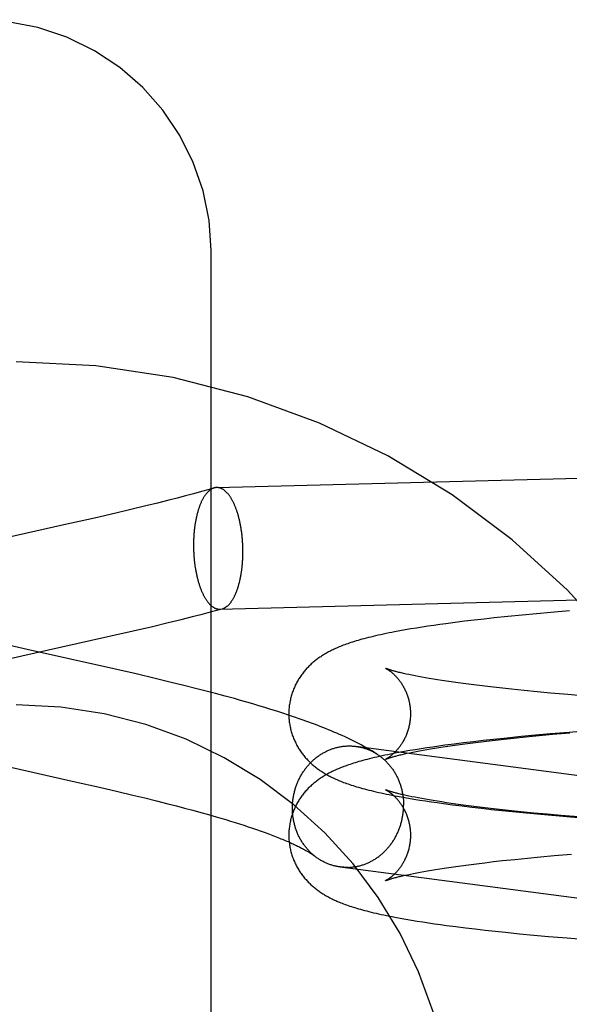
# Model space of a CAD drawing. Header units: inches. Extents: x 0 to 227, y 0 to 147.
# Tile 45 of 83: x 78.523 to 78.7, y 74.739 to 75.055. Entities that reach past the tile are written whole.
import ezdxf

# ---------------------------------------------------------------- set-up
doc = ezdxf.new("R2010")
doc.units = ezdxf.units.IN
doc.header["$LTSCALE"] = 12.466667
doc.header["$MEASUREMENT"] = 0
doc.linetypes.add('HIDDEN', pattern=[0.2, 0.1, -0.1])
doc.layers.add('DEFAULT_2', color=8, linetype='HIDDEN')

msp = doc.modelspace()

# ---------------------------------------------------------------- linework, layer by layer
at = {"layer": 'DEFAULT_2', "color": 8, "linetype": 'HIDDEN'}
for p, q in [((78.58478, 74.23787), (78.58478, 74.98092)), ((78.58659, 74.90489), (78.79401, 74.91026)), ((78.58169, 74.90361), (78.57916, 74.90291)), ((78.58417, 74.9043), (78.58169, 74.90361)), ((78.56758, 74.8999), (78.56385, 74.89898)), ((78.57124, 74.90082), (78.56758, 74.8999)), ((78.57393, 74.90152), (78.57124, 74.90082)), ((78.57657, 74.90221), (78.57393, 74.90152)), ((78.57916, 74.90291), (78.57657, 74.90221)), ((78.5543, 74.89669), (78.54747, 74.89511)), ((78.55911, 74.89783), (78.5543, 74.89669)), ((78.56385, 74.89898), (78.55911, 74.89783)), ((78.54747, 74.89511), (78.53764, 74.89289)), ((78.53764, 74.89289), (78.51538, 74.88791)), ((78.58233, 74.86442), (78.58537, 74.86521)), ((78.58537, 74.86521), (78.58837, 74.86601)), ((78.5876, 74.8659), (78.58837, 74.86601)), ((78.69975, 74.86536), (78.69379, 74.86486)), ((78.57109, 74.86162), (78.57519, 74.86262)), ((78.57519, 74.86262), (78.57928, 74.86364)), ((78.57928, 74.86364), (78.58233, 74.86442)), ((78.6661, 74.86202), (78.66306, 74.86163)), ((78.6692, 74.86239), (78.6661, 74.86202)), ((78.67237, 74.86275), (78.6692, 74.86239)), ((78.6756, 74.86311), (78.67237, 74.86275)), ((78.68, 74.86356), (78.6756, 74.86311)), ((78.68451, 74.86401), (78.68, 74.86356)), ((78.6891, 74.86444), (78.68451, 74.86401)), ((78.69379, 74.86486), (78.6891, 74.86444)), ((78.55171, 74.8571), (78.55982, 74.85896)), ((78.55982, 74.85896), (78.56597, 74.86039)), ((78.56597, 74.86039), (78.57109, 74.86162)), ((78.64533, 74.85894), (78.6436, 74.85862)), ((78.64708, 74.85925), (78.64533, 74.85894)), ((78.64884, 74.85956), (78.64708, 74.85925)), ((78.65065, 74.85985), (78.64884, 74.85956)), ((78.65248, 74.86014), (78.65065, 74.85985)), ((78.65434, 74.86043), (78.65248, 74.86014)), ((78.65622, 74.8607), (78.65434, 74.86043)), ((78.65814, 74.86098), (78.65622, 74.8607)), ((78.66008, 74.86124), (78.65814, 74.86098)), ((78.66306, 74.86163), (78.66008, 74.86124)), ((78.52579, 74.853), (78.51889, 74.85457)), ((78.55363, 74.84676), (78.52579, 74.853)), ((78.51813, 74.84955), (78.52409, 74.85091)), ((78.56075, 74.84513), (78.55363, 74.84676)), ((78.56689, 74.84368), (78.56075, 74.84513)), ((78.57202, 74.84245), (78.56689, 74.84368)), ((78.64824, 74.84492), (78.64735, 74.84511)), ((78.64918, 74.84472), (78.64824, 74.84492)), ((78.65019, 74.84452), (78.64918, 74.84472)), ((78.65125, 74.84432), (78.65019, 74.84452)), ((78.65237, 74.84411), (78.65125, 74.84432)), ((78.65355, 74.8439), (78.65237, 74.84411)), ((78.65478, 74.84368), (78.65355, 74.8439)), ((78.65607, 74.84347), (78.65478, 74.84368)), ((78.65741, 74.84325), (78.65607, 74.84347)), ((78.6588, 74.84303), (78.65741, 74.84325)), ((78.66025, 74.84281), (78.6588, 74.84303)), ((78.57611, 74.84145), (78.57202, 74.84245)), ((78.58019, 74.84042), (78.57611, 74.84145)), ((78.58324, 74.83964), (78.58019, 74.84042)), ((78.66174, 74.84259), (78.66025, 74.84281)), ((78.66407, 74.84226), (78.66174, 74.84259)), ((78.66651, 74.84193), (78.66407, 74.84226)), ((78.66905, 74.84161), (78.66651, 74.84193)), ((78.67169, 74.84128), (78.66905, 74.84161)), ((78.67443, 74.84096), (78.67169, 74.84128)), ((78.67725, 74.84064), (78.67443, 74.84096)), ((78.68115, 74.84021), (78.67725, 74.84064)), ((78.68519, 74.8398), (78.68115, 74.84021)), ((78.58627, 74.83884), (78.58324, 74.83964)), ((78.58928, 74.83804), (78.58627, 74.83884)), ((78.59227, 74.83722), (78.58928, 74.83804)), ((78.59425, 74.83666), (78.59227, 74.83722)), ((78.68936, 74.83939), (78.68519, 74.8398)), ((78.69366, 74.839), (78.68936, 74.83939)), ((78.69919, 74.83851), (78.69366, 74.839)), ((78.70487, 74.83804), (78.69919, 74.83851)), ((78.59622, 74.8361), (78.59425, 74.83666)), ((78.59818, 74.83554), (78.59622, 74.8361)), ((78.60013, 74.83496), (78.59818, 74.83554)), ((78.60206, 74.83438), (78.60013, 74.83496)), ((78.60398, 74.83379), (78.60206, 74.83438)), ((78.60589, 74.83319), (78.60398, 74.83379)), ((78.60778, 74.83258), (78.60589, 74.83319)), ((78.60966, 74.83196), (78.60778, 74.83258)), ((78.61152, 74.83133), (78.60966, 74.83196)), ((78.67532, 74.82414), (78.67207, 74.82378)), ((78.67498, 74.82385), (78.67781, 74.82417)), ((78.67973, 74.8246), (78.67532, 74.82414)), ((78.67781, 74.82417), (78.68172, 74.82459)), ((78.68425, 74.82505), (78.67973, 74.8246)), ((78.68172, 74.82459), (78.68577, 74.82501)), ((78.68887, 74.82549), (78.68425, 74.82505)), ((78.68577, 74.82501), (78.68995, 74.82541)), ((78.69358, 74.82591), (78.68887, 74.82549)), ((78.68995, 74.82541), (78.69425, 74.82581)), ((78.69957, 74.82641), (78.69358, 74.82591)), ((78.69425, 74.82581), (78.69978, 74.82629)), ((78.70568, 74.82689), (78.69957, 74.82641)), ((78.63117, 74.82194), (78.83513, 74.79522)), ((78.65212, 74.82115), (78.65028, 74.82086)), ((78.65398, 74.82144), (78.65212, 74.82115)), ((78.65276, 74.82071), (78.65395, 74.82092)), ((78.65395, 74.82092), (78.6552, 74.82113)), ((78.65588, 74.82172), (78.65398, 74.82144)), ((78.6552, 74.82113), (78.6565, 74.82135)), ((78.6578, 74.82199), (78.65588, 74.82172)), ((78.6565, 74.82135), (78.65785, 74.82157)), ((78.65975, 74.82226), (78.6578, 74.82199)), ((78.65785, 74.82157), (78.65926, 74.82179)), ((78.65926, 74.82179), (78.66072, 74.822)), ((78.66273, 74.82266), (78.65975, 74.82226)), ((78.66072, 74.822), (78.66222, 74.82222)), ((78.66222, 74.82222), (78.66457, 74.82255)), ((78.66578, 74.82304), (78.66273, 74.82266)), ((78.66457, 74.82255), (78.66702, 74.82288)), ((78.66889, 74.82342), (78.66578, 74.82304)), ((78.66702, 74.82288), (78.66958, 74.82321)), ((78.67207, 74.82378), (78.66889, 74.82342)), ((78.66958, 74.82321), (78.67223, 74.82353)), ((78.67223, 74.82353), (78.67498, 74.82385)), ((78.64496, 74.81994), (78.64321, 74.81961)), ((78.64671, 74.82025), (78.64496, 74.81994)), ((78.64602, 74.81933), (78.6468, 74.81951)), ((78.64848, 74.82056), (78.64671, 74.82025)), ((78.6468, 74.81951), (78.64765, 74.8197)), ((78.64765, 74.8197), (78.64856, 74.81989)), ((78.65028, 74.82086), (78.64848, 74.82056)), ((78.64856, 74.81989), (78.64952, 74.82009)), ((78.64952, 74.82009), (78.65054, 74.82029)), ((78.65054, 74.82029), (78.65162, 74.8205)), ((78.65162, 74.8205), (78.65276, 74.82071)), ((78.51398, 74.81671), (78.54118, 74.81061)), ((78.54118, 74.81061), (78.54906, 74.80882)), ((78.54906, 74.80882), (78.55492, 74.80746)), ((78.55492, 74.80746), (78.55974, 74.80632)), ((78.55974, 74.80632), (78.56354, 74.8054)), ((78.56354, 74.8054), (78.56729, 74.80447)), ((78.6463, 74.80563), (78.64806, 74.80532)), ((78.64823, 74.80599), (78.64735, 74.80618)), ((78.64806, 74.80532), (78.64986, 74.80502)), ((78.64918, 74.80579), (78.64823, 74.80599)), ((78.65019, 74.80559), (78.64918, 74.80579)), ((78.65125, 74.80538), (78.65019, 74.80559)), ((78.65237, 74.80518), (78.65125, 74.80538)), ((78.65354, 74.80496), (78.65237, 74.80518)), ((78.56729, 74.80447), (78.57096, 74.80354)), ((78.57096, 74.80354), (78.57367, 74.80285)), ((78.57367, 74.80285), (78.57632, 74.80215)), ((78.57632, 74.80215), (78.57893, 74.80145)), ((78.64986, 74.80502), (78.65169, 74.80473)), ((78.65169, 74.80473), (78.65354, 74.80444)), ((78.65478, 74.80475), (78.65354, 74.80496)), ((78.65354, 74.80444), (78.65542, 74.80416)), ((78.65606, 74.80453), (78.65478, 74.80475)), ((78.65542, 74.80416), (78.65733, 74.80389)), ((78.6574, 74.80432), (78.65606, 74.80453)), ((78.65733, 74.80389), (78.65927, 74.80362)), ((78.6588, 74.8041), (78.6574, 74.80432)), ((78.66024, 74.80388), (78.6588, 74.8041)), ((78.65927, 74.80362), (78.66223, 74.80322)), ((78.66173, 74.80366), (78.66024, 74.80388)), ((78.66407, 74.80333), (78.66173, 74.80366)), ((78.66223, 74.80322), (78.66526, 74.80283)), ((78.6665, 74.803), (78.66407, 74.80333)), ((78.66526, 74.80283), (78.66836, 74.80246)), ((78.66904, 74.80267), (78.6665, 74.803)), ((78.66836, 74.80246), (78.67152, 74.80209)), ((78.67168, 74.80235), (78.66904, 74.80267)), ((78.67152, 74.80209), (78.67474, 74.80173)), ((78.67441, 74.80202), (78.67168, 74.80235)), ((78.67724, 74.8017), (78.67441, 74.80202)), ((78.57893, 74.80145), (78.58147, 74.80075)), ((78.58147, 74.80075), (78.58396, 74.80005)), ((78.58396, 74.80005), (78.58638, 74.79936)), ((78.58638, 74.79936), (78.58796, 74.7989)), ((78.58796, 74.7989), (78.5895, 74.79844)), ((78.67474, 74.80173), (78.67803, 74.80139)), ((78.68015, 74.80139), (78.67724, 74.8017)), ((78.67803, 74.80139), (78.6825, 74.80093)), ((78.68415, 74.80097), (78.68015, 74.80139)), ((78.6825, 74.80093), (78.68707, 74.80049)), ((78.68829, 74.80056), (78.68415, 74.80097)), ((78.68707, 74.80049), (78.69173, 74.80007)), ((78.69256, 74.80016), (78.68829, 74.80056)), ((78.69173, 74.80007), (78.69767, 74.79956)), ((78.69694, 74.79977), (78.69256, 74.80016)), ((78.70257, 74.7993), (78.69694, 74.79977)), ((78.69767, 74.79956), (78.70373, 74.79907)), ((78.5895, 74.79844), (78.59102, 74.79798)), ((78.59102, 74.79798), (78.59249, 74.79752)), ((78.59249, 74.79752), (78.59393, 74.79707)), ((78.59393, 74.79707), (78.59534, 74.79662)), ((78.59534, 74.79662), (78.59671, 74.79617)), ((78.59671, 74.79617), (78.59804, 74.79572)), ((78.59804, 74.79572), (78.59933, 74.79528)), ((78.59933, 74.79528), (78.60058, 74.79484)), ((78.60058, 74.79484), (78.60179, 74.79441)), ((78.60179, 74.79441), (78.60295, 74.79398)), ((78.60295, 74.79398), (78.60408, 74.79356)), ((78.60408, 74.79356), (78.60516, 74.79315)), ((78.68625, 74.78612), (78.69046, 74.78652)), ((78.69046, 74.78652), (78.69478, 74.78692)), ((78.69478, 74.78692), (78.70035, 74.7874)), ((78.62617, 74.78327), (78.84398, 74.75472)), ((78.65954, 74.78289), (78.66101, 74.78311)), ((78.66101, 74.78311), (78.66252, 74.78333)), ((78.66252, 74.78333), (78.66489, 74.78366)), ((78.66489, 74.78366), (78.66737, 74.78399)), ((78.66737, 74.78399), (78.66994, 74.78432)), ((78.66994, 74.78432), (78.67262, 74.78464)), ((78.67262, 74.78464), (78.67538, 74.78497)), ((78.67538, 74.78497), (78.67824, 74.78529)), ((78.67824, 74.78529), (78.68217, 74.78571)), ((78.68217, 74.78571), (78.68625, 74.78612)), ((78.64614, 74.78043), (78.64694, 74.78061)), ((78.64694, 74.78061), (78.64779, 74.7808)), ((78.64779, 74.7808), (78.64871, 74.78099)), ((78.64871, 74.78099), (78.64969, 74.78119)), ((78.64969, 74.78119), (78.65072, 74.7814)), ((78.65072, 74.7814), (78.65182, 74.7816)), ((78.65182, 74.7816), (78.65297, 74.78181)), ((78.65297, 74.78181), (78.65417, 74.78203)), ((78.65417, 74.78203), (78.65543, 74.78224)), ((78.65543, 74.78224), (78.65675, 74.78246)), ((78.65675, 74.78246), (78.65812, 74.78267)), ((78.65812, 74.78267), (78.65954, 74.78289)), ((78.64548, 74.76685), (78.64723, 74.76653)), ((78.64723, 74.76653), (78.64901, 74.76623)), ((78.64901, 74.76623), (78.65083, 74.76593)), ((78.65083, 74.76593), (78.65267, 74.76564)), ((78.65267, 74.76564), (78.65454, 74.76536)), ((78.65454, 74.76536), (78.65643, 74.76508)), ((78.65643, 74.76508), (78.65836, 74.76481)), ((78.65836, 74.76481), (78.66031, 74.76454)), ((78.66031, 74.76454), (78.6633, 74.76415)), ((78.6633, 74.76415), (78.66636, 74.76377)), ((78.66636, 74.76377), (78.66948, 74.76339)), ((78.66948, 74.76339), (78.67267, 74.76303)), ((78.67267, 74.76303), (78.67591, 74.76267)), ((78.67591, 74.76267), (78.67922, 74.76233)), ((78.67922, 74.76233), (78.68372, 74.76188)), ((78.68372, 74.76188), (78.68832, 74.76144)), ((78.68832, 74.76144), (78.69301, 74.76102)), ((78.69301, 74.76102), (78.69898, 74.76052)), ((78.69898, 74.76052), (78.70506, 74.76003))]:
    msp.add_line(p, q, dxfattribs=at)
for points in [[(78.58478, 74.98092), (78.58414, 74.99053), (78.58224, 74.99998), (78.57911, 75.00912), (78.57479, 75.01778), (78.56936, 75.02583), (78.56291, 75.03311), (78.55553, 75.0395), (78.54737, 75.0449), (78.53855, 75.0492), (78.52924, 75.05232), (78.5196, 75.05422), (78.50978, 75.05485)], [(78.58576, 74.90476), (78.58566, 74.90473), (78.58555, 74.90469), (78.58543, 74.90464), (78.58531, 74.90459), (78.5852, 74.90454), (78.58508, 74.90448), (78.58496, 74.90442), (78.58485, 74.90436), (78.58474, 74.90429), (78.58462, 74.90421), (78.58451, 74.90413), (78.5844, 74.90405), (78.58428, 74.90396), (78.58417, 74.90387), (78.58406, 74.90377), (78.58395, 74.90367), (78.58384, 74.90357), (78.58373, 74.90346), (78.58362, 74.90335), (78.58352, 74.90323), (78.58341, 74.90311), (78.58331, 74.90299), (78.5832, 74.90286), (78.5831, 74.90273), (78.58299, 74.90259), (78.58289, 74.90245), (78.58279, 74.9023), (78.58269, 74.90215), (78.58259, 74.902), (78.58249, 74.90185), (78.5824, 74.90169), (78.5823, 74.90152), (78.58221, 74.90136), (78.58211, 74.90119), (78.58202, 74.90101), (78.58193, 74.90083), (78.58184, 74.90065), (78.58175, 74.90047), (78.58166, 74.90028), (78.58158, 74.90009), (78.58149, 74.89989), (78.58141, 74.89969), (78.58132, 74.89949), (78.58124, 74.89929), (78.58116, 74.89908), (78.58108, 74.89887), (78.58101, 74.89865), (78.58093, 74.89843), (78.58086, 74.89821), (78.58078, 74.89799), (78.58071, 74.89777), (78.58064, 74.89754), (78.58057, 74.8973), (78.58051, 74.89707), (78.58044, 74.89683), (78.58038, 74.89659), (78.58031, 74.89635), (78.58025, 74.89611), (78.58019, 74.89586), (78.58013, 74.89561), (78.58008, 74.89536), (78.58002, 74.8951), (78.57997, 74.89485), (78.57992, 74.89459), (78.57987, 74.89433), (78.57982, 74.89407), (78.57977, 74.8938), (78.57973, 74.89353), (78.57968, 74.89327), (78.57964, 74.893), (78.5796, 74.89272), (78.57957, 74.89245), (78.57953, 74.89217), (78.57949, 74.8919), (78.57946, 74.89162), (78.57943, 74.89134), (78.5794, 74.89106), (78.57937, 74.89078), (78.57935, 74.89049), (78.57932, 74.89021), (78.5793, 74.88992), (78.57928, 74.88963), (78.57926, 74.88935), (78.57924, 74.88906), (78.57923, 74.88877), (78.57921, 74.88848), (78.5792, 74.88819), (78.57919, 74.8879), (78.57918, 74.8876), (78.57918, 74.88731), (78.57917, 74.88702), (78.57917, 74.88672), (78.57917, 74.88643)], [(78.58659, 74.90489), (78.58649, 74.90488), (78.58638, 74.90487), (78.58626, 74.90486), (78.58614, 74.90484), (78.58602, 74.90482), (78.5859, 74.90479), (78.58578, 74.90476), (78.58417, 74.9043)], [(78.59501, 74.88435), (78.59501, 74.88465), (78.59501, 74.88494), (78.59501, 74.88524), (78.595, 74.88553), (78.59499, 74.88583), (78.59498, 74.88612), (78.59497, 74.88641), (78.59496, 74.88671), (78.59494, 74.887), (78.59492, 74.88729), (78.59491, 74.88759), (78.59488, 74.88788), (78.59486, 74.88817), (78.59484, 74.88846), (78.59481, 74.88875), (78.59478, 74.88904), (78.59475, 74.88933), (78.59472, 74.88962), (78.59469, 74.88991), (78.59466, 74.89019), (78.59462, 74.89048), (78.59458, 74.89076), (78.59454, 74.89104), (78.5945, 74.89132), (78.59446, 74.8916), (78.59441, 74.89188), (78.59436, 74.89216), (78.59432, 74.89244), (78.59427, 74.89271), (78.59422, 74.89298), (78.59416, 74.89325), (78.59411, 74.89352), (78.59405, 74.89379), (78.59399, 74.89405), (78.59393, 74.89431), (78.59387, 74.89457), (78.59381, 74.89483), (78.59375, 74.89509), (78.59368, 74.89534), (78.59361, 74.8956), (78.59354, 74.89585), (78.59347, 74.89609), (78.5934, 74.89634), (78.59333, 74.89658), (78.59325, 74.89682), (78.59318, 74.89706), (78.5931, 74.89729), (78.59302, 74.89752), (78.59294, 74.89775), (78.59286, 74.89798), (78.59278, 74.8982), (78.59269, 74.89842), (78.59261, 74.89864), (78.59252, 74.89885), (78.59243, 74.89907), (78.59235, 74.89927), (78.59226, 74.89948), (78.59216, 74.89968), (78.59207, 74.89988), (78.59198, 74.90008), (78.59188, 74.90027), (78.59179, 74.90046), (78.59169, 74.90064), (78.59159, 74.90082), (78.59149, 74.901), (78.59139, 74.90118), (78.59129, 74.90135), (78.59119, 74.90151), (78.59109, 74.90168), (78.59098, 74.90184), (78.59088, 74.90199), (78.59077, 74.90215), (78.59067, 74.9023), (78.59056, 74.90244), (78.59045, 74.90258), (78.59034, 74.90272), (78.59023, 74.90285), (78.59012, 74.90298), (78.59001, 74.9031), (78.5899, 74.90323), (78.58979, 74.90334), (78.58968, 74.90346), (78.58956, 74.90356), (78.58945, 74.90367), (78.58933, 74.90377), (78.58922, 74.90386), (78.5891, 74.90396), (78.58899, 74.90404), (78.58887, 74.90413), (78.58876, 74.90421), (78.58864, 74.90428), (78.58852, 74.90435), (78.5884, 74.90442), (78.58828, 74.90448), (78.58817, 74.90454), (78.58805, 74.90459), (78.58793, 74.90464), (78.58781, 74.90468), (78.58769, 74.90472), (78.58757, 74.90476), (78.58745, 74.90479), (78.58733, 74.90482), (78.58721, 74.90484), (78.58709, 74.90486), (78.58697, 74.90487), (78.58685, 74.90488), (78.58673, 74.90489), (78.58661, 74.90489)], [(78.57917, 74.88643), (78.57917, 74.88614), (78.57917, 74.88584), (78.57918, 74.88555), (78.57918, 74.88525), (78.57919, 74.88496), (78.5792, 74.88466), (78.57921, 74.88437), (78.57923, 74.88408), (78.57924, 74.88378), (78.57926, 74.88349), (78.57928, 74.8832), (78.5793, 74.8829), (78.57932, 74.88261), (78.57935, 74.88232), (78.57937, 74.88203), (78.5794, 74.88174), (78.57943, 74.88145), (78.57946, 74.88116), (78.57949, 74.88088), (78.57953, 74.88059), (78.57957, 74.88031), (78.5796, 74.88002), (78.57964, 74.87974), (78.57968, 74.87946), (78.57973, 74.87918), (78.57977, 74.8789), (78.57982, 74.87862), (78.57987, 74.87835), (78.57992, 74.87808), (78.57997, 74.8778), (78.58002, 74.87753), (78.58008, 74.87726), (78.58013, 74.877), (78.58019, 74.87673), (78.58025, 74.87647), (78.58031, 74.87621), (78.58038, 74.87595), (78.58044, 74.87569), (78.58051, 74.87544), (78.58057, 74.87519), (78.58064, 74.87494), (78.58071, 74.87469), (78.58078, 74.87445), (78.58086, 74.8742), (78.58093, 74.87396), (78.58101, 74.87373), (78.58108, 74.87349), (78.58116, 74.87326), (78.58124, 74.87303), (78.58132, 74.87281), (78.58141, 74.87258), (78.58149, 74.87236), (78.58158, 74.87214), (78.58166, 74.87193), (78.58175, 74.87172), (78.58184, 74.87151), (78.58193, 74.8713), (78.58202, 74.8711), (78.58211, 74.8709), (78.58221, 74.87071), (78.5823, 74.87052), (78.5824, 74.87033), (78.58249, 74.87014), (78.58259, 74.86996), (78.58269, 74.86978), (78.58279, 74.86961), (78.58289, 74.86944), (78.58299, 74.86927), (78.5831, 74.86911), (78.5832, 74.86895), (78.58331, 74.86879), (78.58341, 74.86864), (78.58352, 74.86849), (78.58362, 74.86834), (78.58373, 74.8682), (78.58384, 74.86807), (78.58395, 74.86793), (78.58406, 74.8678), (78.58417, 74.86768), (78.58428, 74.86756), (78.5844, 74.86744), (78.58451, 74.86733), (78.58462, 74.86722), (78.58474, 74.86712), (78.58485, 74.86702), (78.58496, 74.86692), (78.58508, 74.86683), (78.5852, 74.86674), (78.58531, 74.86666), (78.58543, 74.86658), (78.58555, 74.8665), (78.58566, 74.86643), (78.58578, 74.86636), (78.5859, 74.8663), (78.58602, 74.86625), (78.58614, 74.86619), (78.58626, 74.86614), (78.58638, 74.8661), (78.58649, 74.86606), (78.58661, 74.86602), (78.58673, 74.86599), (78.58685, 74.86597), (78.58697, 74.86594), (78.58709, 74.86593), (78.58721, 74.86591), (78.58733, 74.8659), (78.58745, 74.8659), (78.58757, 74.8659), (78.79502, 74.87127)], [(78.58837, 74.86601), (78.5884, 74.86602), (78.58852, 74.86606), (78.58864, 74.8661), (78.58876, 74.86614), (78.58887, 74.86619), (78.58899, 74.86624), (78.5891, 74.8663), (78.58922, 74.86636), (78.58933, 74.86643), (78.58945, 74.8665), (78.58956, 74.86657), (78.58968, 74.86665), (78.58979, 74.86673), (78.5899, 74.86682), (78.59001, 74.86691), (78.59012, 74.86701), (78.59023, 74.86711), (78.59034, 74.86721), (78.59045, 74.86732), (78.59056, 74.86743), (78.59067, 74.86755), (78.59077, 74.86767), (78.59088, 74.8678), (78.59098, 74.86793), (78.59109, 74.86806), (78.59119, 74.8682), (78.59129, 74.86834), (78.59139, 74.86848), (78.59149, 74.86863), (78.59159, 74.86878), (78.59169, 74.86894), (78.59179, 74.8691), (78.59188, 74.86926), (78.59198, 74.86943), (78.59207, 74.8696), (78.59216, 74.86977), (78.59226, 74.86995), (78.59235, 74.87013), (78.59243, 74.87032), (78.59252, 74.87051), (78.59261, 74.8707), (78.59269, 74.87089), (78.59278, 74.87109), (78.59286, 74.87129), (78.59294, 74.8715), (78.59302, 74.87171), (78.5931, 74.87192), (78.59318, 74.87213), (78.59325, 74.87235), (78.59333, 74.87257), (78.5934, 74.87279), (78.59347, 74.87302), (78.59354, 74.87325), (78.59361, 74.87348), (78.59368, 74.87371), (78.59375, 74.87395), (78.59381, 74.87419), (78.59387, 74.87443), (78.59393, 74.87468), (78.59399, 74.87492), (78.59405, 74.87517), (78.59411, 74.87543), (78.59416, 74.87568), (78.59422, 74.87594), (78.59427, 74.87619), (78.59432, 74.87646), (78.59436, 74.87672), (78.59441, 74.87698), (78.59446, 74.87725), (78.5945, 74.87752), (78.59454, 74.87779), (78.59458, 74.87806), (78.59462, 74.87833), (78.59466, 74.87861), (78.59469, 74.87889), (78.59472, 74.87916), (78.59475, 74.87944), (78.59478, 74.87973), (78.59481, 74.88001), (78.59484, 74.88029), (78.59486, 74.88058), (78.59488, 74.88086), (78.59491, 74.88115), (78.59492, 74.88144), (78.59494, 74.88173), (78.59496, 74.88202), (78.59497, 74.88231), (78.59498, 74.8826), (78.59499, 74.88289), (78.595, 74.88318), (78.59501, 74.88347), (78.59501, 74.88377), (78.59501, 74.88406), (78.59501, 74.88435)], [(78.52409, 74.85091), (78.53695, 74.85379), (78.55171, 74.8571)], [(78.6436, 74.85862), (78.64273, 74.85845), (78.64185, 74.85827), (78.64097, 74.85809), (78.64009, 74.85791), (78.63922, 74.85772), (78.63837, 74.85753), (78.63754, 74.85735), (78.63674, 74.85716), (78.63597, 74.85697), (78.63523, 74.85679), (78.63452, 74.85661), (78.63383, 74.85642), (78.63317, 74.85624), (78.63253, 74.85607), (78.63191, 74.85589), (78.63131, 74.85571), (78.63074, 74.85554), (78.63018, 74.85536), (78.62963, 74.85518), (78.62911, 74.85501), (78.62861, 74.85484), (78.62812, 74.85466), (78.62764, 74.85449), (78.62718, 74.85432), (78.62673, 74.85415), (78.6263, 74.85397), (78.62587, 74.8538), (78.62546, 74.85362), (78.62505, 74.85345), (78.62466, 74.85327), (78.62427, 74.8531), (78.6239, 74.85292), (78.62353, 74.85274), (78.62317, 74.85256), (78.62281, 74.85238), (78.62247, 74.8522), (78.62213, 74.85201), (78.6218, 74.85182), (78.62147, 74.85164), (78.62115, 74.85145), (78.62084, 74.85126), (78.62053, 74.85106), (78.62023, 74.85087), (78.61994, 74.85067), (78.61965, 74.85048), (78.61936, 74.85028), (78.61908, 74.85008), (78.61881, 74.84987), (78.61853, 74.84967), (78.61826, 74.84945), (78.61799, 74.84924), (78.61773, 74.84902), (78.61746, 74.84879), (78.6172, 74.84856), (78.61694, 74.84833), (78.61668, 74.84809), (78.61642, 74.84785), (78.61617, 74.8476), (78.61592, 74.84735), (78.61568, 74.84709), (78.61544, 74.84684), (78.6152, 74.84657), (78.61497, 74.84631), (78.61474, 74.84604), (78.61452, 74.84577), (78.6143, 74.84549), (78.61408, 74.84521), (78.61387, 74.84492), (78.61366, 74.84463), (78.61345, 74.84433), (78.61325, 74.84404), (78.61306, 74.84373), (78.61286, 74.84342), (78.61268, 74.84311), (78.61249, 74.8428), (78.61232, 74.84248), (78.61214, 74.84215), (78.61197, 74.84182), (78.61181, 74.84149), (78.61165, 74.84116), (78.6115, 74.84082), (78.61136, 74.84047), (78.61121, 74.84013), (78.61108, 74.83978), (78.61095, 74.83943), (78.61083, 74.83907), (78.61071, 74.83871), (78.6106, 74.83835), (78.61049, 74.83799), (78.6104, 74.83762), (78.6103, 74.83725), (78.61022, 74.83688), (78.61014, 74.83651), (78.61007, 74.83614), (78.61, 74.83576), (78.60995, 74.83539), (78.60989, 74.83501), (78.60985, 74.83463), (78.60981, 74.83425), (78.60978, 74.83387), (78.60976, 74.83349), (78.60974, 74.83311), (78.60973, 74.83273), (78.60973, 74.83237)], [(78.64075, 74.84694), (78.64075, 74.84695), (78.64075, 74.84694), (78.64077, 74.84694), (78.64079, 74.84693), (78.64082, 74.84691), (78.64085, 74.84689), (78.64089, 74.84687), (78.64094, 74.84685), (78.64099, 74.84682), (78.64105, 74.84679), (78.64111, 74.84675), (78.64118, 74.84672), (78.64125, 74.84667), (78.64132, 74.84663), (78.6414, 74.84658), (78.64148, 74.84653), (78.64157, 74.84647), (78.64166, 74.84641), (78.64176, 74.84635), (78.64185, 74.84628), (78.64195, 74.84621), (78.64206, 74.84614), (78.64216, 74.84606), (78.64227, 74.84598), (78.64239, 74.84589), (78.6425, 74.8458), (78.64262, 74.8457), (78.64274, 74.8456), (78.64286, 74.8455), (78.64299, 74.84539), (78.64311, 74.84528), (78.64324, 74.84517), (78.64338, 74.84504), (78.64351, 74.84492), (78.64364, 74.84479), (78.64378, 74.84465), (78.64392, 74.84451), (78.64406, 74.84436), (78.6442, 74.84421), (78.64435, 74.84405), (78.64449, 74.84389), (78.64464, 74.84372), (78.64478, 74.84354), (78.64493, 74.84336), (78.64508, 74.84317), (78.64523, 74.84298), (78.64537, 74.84278), (78.64552, 74.84257), (78.64567, 74.84236), (78.64582, 74.84214), (78.64596, 74.84191), (78.64611, 74.84168), (78.64626, 74.84144), (78.6464, 74.8412), (78.64654, 74.84094), (78.64668, 74.84069), (78.64682, 74.84042), (78.64695, 74.84015), (78.64708, 74.83987), (78.64721, 74.83959), (78.64733, 74.8393), (78.64745, 74.83901), (78.64757, 74.83871), (78.64768, 74.8384), (78.64779, 74.83809), (78.64789, 74.83778), (78.64799, 74.83746), (78.64808, 74.83714), (78.64817, 74.83681), (78.64825, 74.83648), (78.64833, 74.83615), (78.64839, 74.83581), (78.64846, 74.83548), (78.64851, 74.83513), (78.64856, 74.83479), (78.64861, 74.83445), (78.64864, 74.8341), (78.64867, 74.83375), (78.6487, 74.8334), (78.64871, 74.83305), (78.64872, 74.8327), (78.64873, 74.83237)], [(78.64735, 74.84511), (78.64652, 74.8453), (78.64613, 74.84539), (78.64575, 74.84548), (78.64539, 74.84556), (78.64505, 74.84565), (78.64471, 74.84573), (78.6444, 74.84581), (78.64409, 74.84589), (78.64381, 74.84597), (78.64353, 74.84604), (78.64327, 74.84612), (78.64303, 74.84619), (78.6428, 74.84625), (78.64258, 74.84632), (78.64238, 74.84638), (78.64219, 74.84644), (78.64201, 74.84649), (78.64185, 74.84654), (78.6417, 74.84659), (78.64156, 74.84664), (78.64144, 74.84668), (78.64132, 74.84673), (78.64122, 74.84676), (78.64113, 74.8468), (78.64105, 74.84683), (78.64098, 74.84685), (78.64091, 74.84688), (78.64086, 74.8469), (78.64082, 74.84691), (78.64079, 74.84693), (78.64077, 74.84694), (78.64076, 74.84694)], [(78.60973, 74.83237), (78.60973, 74.83202), (78.60974, 74.83164), (78.60976, 74.83125), (78.60978, 74.83087), (78.60981, 74.83049), (78.60985, 74.83011), (78.60989, 74.82973), (78.60995, 74.82935), (78.61001, 74.82897), (78.61007, 74.8286), (78.61014, 74.82822), (78.61022, 74.82785), (78.61031, 74.82748), (78.6104, 74.82711), (78.6105, 74.82674), (78.6106, 74.82638), (78.61072, 74.82602), (78.61083, 74.82566), (78.61096, 74.8253), (78.61109, 74.82495), (78.61122, 74.8246), (78.61136, 74.82425), (78.61151, 74.82391), (78.61167, 74.82357), (78.61182, 74.82323), (78.61199, 74.8229), (78.61216, 74.82257), (78.61233, 74.82224), (78.61251, 74.82192), (78.61269, 74.82161), (78.61288, 74.82129), (78.61308, 74.82099), (78.61327, 74.82068), (78.61348, 74.82038), (78.61368, 74.82009), (78.61389, 74.8198), (78.61411, 74.81951), (78.61432, 74.81923), (78.61455, 74.81895), (78.61477, 74.81867), (78.615, 74.8184), (78.61523, 74.81814), (78.61547, 74.81788), (78.61571, 74.81762), (78.61596, 74.81736), (78.61621, 74.81711), (78.61646, 74.81687), (78.61672, 74.81662), (78.61698, 74.81638), (78.61724, 74.81615), (78.6175, 74.81592), (78.61777, 74.81569), (78.61804, 74.81547), (78.61831, 74.81526), (78.61858, 74.81505), (78.61885, 74.81484), (78.61913, 74.81463), (78.61941, 74.81443), (78.6197, 74.81423), (78.61999, 74.81404), (78.62028, 74.81384), (78.62059, 74.81365), (78.6209, 74.81346), (78.62121, 74.81326), (78.62153, 74.81307), (78.62186, 74.81289), (78.6222, 74.8127), (78.62254, 74.81251), (78.62289, 74.81233), (78.62324, 74.81215), (78.62361, 74.81197), (78.62398, 74.81179), (78.62436, 74.81161), (78.62475, 74.81143), (78.62514, 74.81126), (78.62555, 74.81108), (78.62597, 74.81091), (78.6264, 74.81073), (78.62684, 74.81056), (78.62729, 74.81039), (78.62775, 74.81021), (78.62823, 74.81004), (78.62873, 74.80987), (78.62924, 74.80969), (78.62976, 74.80952), (78.63031, 74.80935), (78.63087, 74.80917), (78.63146, 74.80899), (78.63206, 74.80882), (78.63268, 74.80864), (78.63332, 74.80846), (78.63398, 74.80828), (78.63467, 74.8081), (78.63538, 74.80792), (78.63611, 74.80774), (78.63687, 74.80756), (78.63766, 74.80737), (78.63847, 74.80719), (78.63931, 74.80701), (78.64016, 74.80682), (78.64103, 74.80664), (78.64191, 74.80646), (78.64279, 74.80629), (78.64367, 74.80612), (78.64455, 74.80595), (78.6463, 74.80563)], [(78.63794, 74.81949), (78.63715, 74.81999), (78.63632, 74.82048), (78.63549, 74.82097), (78.63466, 74.82145), (78.63381, 74.82192), (78.63296, 74.82238), (78.63211, 74.82283), (78.63124, 74.82327), (78.63038, 74.82371), (78.6295, 74.82413), (78.62863, 74.82455), (78.62775, 74.82496), (78.62687, 74.82536), (78.62599, 74.82576), (78.6251, 74.82614), (78.62421, 74.82652), (78.62333, 74.8269), (78.62244, 74.82727), (78.62154, 74.82763), (78.62065, 74.82799), (78.61975, 74.82834), (78.61885, 74.82869), (78.61794, 74.82903), (78.61704, 74.82937), (78.61613, 74.82971), (78.61521, 74.83004), (78.61429, 74.83037), (78.61337, 74.83069), (78.61152, 74.83133)], [(78.64873, 74.83237), (78.64872, 74.83205), (78.64871, 74.8317), (78.6487, 74.83135), (78.64867, 74.831), (78.64864, 74.83066), (78.64861, 74.83031), (78.64856, 74.82997), (78.64852, 74.82962), (78.64846, 74.82928), (78.6484, 74.82894), (78.64833, 74.82861), (78.64825, 74.82828), (78.64817, 74.82795), (78.64809, 74.82762), (78.648, 74.8273), (78.6479, 74.82698), (78.6478, 74.82667), (78.64769, 74.82636), (78.64758, 74.82606), (78.64746, 74.82576), (78.64734, 74.82546), (78.64722, 74.82517), (78.64709, 74.82489), (78.64696, 74.82462), (78.64683, 74.82434), (78.64669, 74.82408), (78.64655, 74.82382), (78.64641, 74.82357), (78.64627, 74.82332), (78.64612, 74.82309), (78.64598, 74.82285), (78.64583, 74.82263), (78.64568, 74.82241), (78.64554, 74.82219), (78.64539, 74.82199), (78.64524, 74.82179), (78.64509, 74.82159), (78.64494, 74.8214), (78.6448, 74.82122), (78.64465, 74.82105), (78.64451, 74.82088), (78.64436, 74.82071), (78.64422, 74.82056), (78.64408, 74.8204), (78.64394, 74.82026), (78.6438, 74.82011), (78.64366, 74.81998), (78.64353, 74.81985), (78.64339, 74.81972), (78.64326, 74.8196), (78.64313, 74.81948), (78.64301, 74.81937), (78.64288, 74.81926), (78.64276, 74.81916), (78.64264, 74.81906), (78.64252, 74.81896), (78.6424, 74.81887), (78.64229, 74.81879), (78.64218, 74.8187), (78.64207, 74.81862), (78.64197, 74.81855), (78.64187, 74.81848), (78.64177, 74.81841), (78.64168, 74.81835), (78.64159, 74.81829), (78.6415, 74.81823), (78.64142, 74.81818), (78.64134, 74.81813), (78.64126, 74.81808), (78.64119, 74.81804), (78.64112, 74.818), (78.64106, 74.81796), (78.641, 74.81793), (78.64095, 74.8179), (78.6409, 74.81788), (78.64086, 74.81786), (78.64083, 74.81784), (78.6408, 74.81782), (78.64077, 74.81781), (78.64076, 74.8178), (78.64075, 74.8178)], [(78.61089, 74.80214), (78.61089, 74.80244), (78.6109, 74.80274), (78.61091, 74.80304), (78.61092, 74.80334), (78.61094, 74.80364), (78.61096, 74.80394), (78.61099, 74.80424), (78.61102, 74.80453), (78.61106, 74.80483), (78.6111, 74.80513), (78.61114, 74.80543), (78.61119, 74.80572), (78.61124, 74.80602), (78.6113, 74.80631), (78.61136, 74.80661), (78.61143, 74.8069), (78.6115, 74.80719), (78.61157, 74.80748), (78.61165, 74.80777), (78.61173, 74.80806), (78.61181, 74.80835), (78.6119, 74.80863), (78.61199, 74.80892), (78.61209, 74.8092), (78.61219, 74.80948), (78.6123, 74.80976), (78.61241, 74.81004), (78.61252, 74.81032), (78.61264, 74.81059), (78.61276, 74.81086), (78.61288, 74.81113), (78.61301, 74.8114), (78.61314, 74.81167), (78.61328, 74.81193), (78.61341, 74.8122), (78.61356, 74.81246), (78.6137, 74.81271), (78.61385, 74.81297), (78.61401, 74.81322), (78.61416, 74.81347), (78.61432, 74.81372), (78.61449, 74.81396), (78.61465, 74.81421), (78.61482, 74.81444), (78.615, 74.81468), (78.61518, 74.81492), (78.61536, 74.81515), (78.61554, 74.81537), (78.61572, 74.8156), (78.61591, 74.81582), (78.61611, 74.81604), (78.6163, 74.81625), (78.6165, 74.81647), (78.6167, 74.81668), (78.61691, 74.81688), (78.61711, 74.81708), (78.61732, 74.81728), (78.61754, 74.81748), (78.61775, 74.81767), (78.61797, 74.81786), (78.61819, 74.81804), (78.61841, 74.81822), (78.61864, 74.8184), (78.61886, 74.81857), (78.61909, 74.81874), (78.61933, 74.81891), (78.61956, 74.81907), (78.6198, 74.81923), (78.62004, 74.81938), (78.62028, 74.81953), (78.62052, 74.81968), (78.62076, 74.81982), (78.62101, 74.81996), (78.62126, 74.82009), (78.62151, 74.82022), (78.62176, 74.82035), (78.62201, 74.82047), (78.62227, 74.82059), (78.62253, 74.8207), (78.62278, 74.82081), (78.62304, 74.82091), (78.6233, 74.82101), (78.62357, 74.82111), (78.62383, 74.8212), (78.62409, 74.82128), (78.62436, 74.82137), (78.62463, 74.82144), (78.62489, 74.82152), (78.62516, 74.82159), (78.62543, 74.82165), (78.6257, 74.82171), (78.62597, 74.82177), (78.62624, 74.82182), (78.62652, 74.82186), (78.62679, 74.8219), (78.62706, 74.82194), (78.62734, 74.82197), (78.62761, 74.822), (78.62788, 74.82203), (78.62816, 74.82204), (78.62843, 74.82206), (78.62871, 74.82207)], [(78.62871, 74.82207), (78.62898, 74.82207), (78.62926, 74.82207), (78.62953, 74.82207), (78.6298, 74.82206), (78.63008, 74.82204), (78.63035, 74.82203), (78.63062, 74.822), (78.6309, 74.82198), (78.63117, 74.82194)], [(78.63124, 74.82193), (78.63144, 74.82191), (78.63171, 74.82187), (78.63198, 74.82182), (78.63225, 74.82177), (78.63252, 74.82172), (78.63279, 74.82166), (78.63305, 74.82159), (78.63332, 74.82152), (78.63358, 74.82145), (78.63385, 74.82137), (78.63411, 74.82129), (78.63437, 74.8212), (78.63463, 74.82111), (78.63489, 74.82102), (78.63514, 74.82092), (78.6354, 74.82082), (78.63565, 74.82071), (78.6359, 74.82059), (78.63615, 74.82048), (78.6364, 74.82036), (78.63665, 74.82023), (78.63689, 74.8201), (78.63714, 74.81997), (78.63738, 74.81983), (78.63762, 74.81969), (78.63785, 74.81954)], [(78.64321, 74.81961), (78.64233, 74.81944), (78.64145, 74.81926), (78.64056, 74.81908), (78.63968, 74.81889), (78.63882, 74.8187), (78.63797, 74.81851), (78.63715, 74.81832), (78.63636, 74.81813), (78.6356, 74.81795), (78.63487, 74.81776), (78.63417, 74.81758), (78.63349, 74.8174), (78.63284, 74.81722), (78.63221, 74.81704), (78.6316, 74.81686), (78.631, 74.81668), (78.63043, 74.81651), (78.62988, 74.81633), (78.62935, 74.81616), (78.62883, 74.81598), (78.62833, 74.81581), (78.62785, 74.81563), (78.62738, 74.81546), (78.62692, 74.81529), (78.62648, 74.81511), (78.62605, 74.81494), (78.62563, 74.81476), (78.62522, 74.81459), (78.62482, 74.81441), (78.62442, 74.81423), (78.62404, 74.81406), (78.62367, 74.81388), (78.6233, 74.81369), (78.62294, 74.81351), (78.62259, 74.81333), (78.62225, 74.81314), (78.62191, 74.81296), (78.62158, 74.81277), (78.62126, 74.81258), (78.62094, 74.81239), (78.62063, 74.81219), (78.62033, 74.812), (78.62003, 74.8118), (78.61974, 74.81161), (78.61945, 74.81141), (78.61917, 74.81121), (78.61889, 74.811), (78.61861, 74.81079), (78.61834, 74.81058), (78.61807, 74.81037), (78.6178, 74.81015), (78.61753, 74.80992), (78.61727, 74.80969), (78.61701, 74.80946), (78.61675, 74.80922), (78.61649, 74.80898), (78.61623, 74.80873), (78.61598, 74.80848), (78.61574, 74.80822), (78.6155, 74.80796), (78.61526, 74.8077), (78.61502, 74.80743), (78.61479, 74.80716), (78.61457, 74.80689), (78.61434, 74.80661), (78.61412, 74.80633), (78.61391, 74.80604), (78.6137, 74.80575), (78.61349, 74.80546), (78.61329, 74.80515), (78.61309, 74.80485), (78.6129, 74.80454), (78.61271, 74.80423), (78.61252, 74.80391), (78.61234, 74.80359), (78.61217, 74.80326), (78.612, 74.80294), (78.61183, 74.8026), (78.61167, 74.80227), (78.61152, 74.80192), (78.61137, 74.80158), (78.61123, 74.80123), (78.61109, 74.80088), (78.61096, 74.80053), (78.61084, 74.80017), (78.61072, 74.79981), (78.61061, 74.79945), (78.6105, 74.79908), (78.6104, 74.79872), (78.61031, 74.79835), (78.61022, 74.79798), (78.61015, 74.7976), (78.61007, 74.79723), (78.61001, 74.79685), (78.60995, 74.79647), (78.6099, 74.79609), (78.60985, 74.79571), (78.60981, 74.79533), (78.60978, 74.79494), (78.60976, 74.79456), (78.60974, 74.79418), (78.60973, 74.79379), (78.60973, 74.79344)], [(78.63794, 74.81949), (78.63809, 74.81939), (78.63832, 74.81924), (78.63855, 74.81908), (78.63878, 74.81892), (78.639, 74.81876), (78.63922, 74.81859), (78.63944, 74.81841), (78.63966, 74.81824), (78.63988, 74.81806), (78.64009, 74.81787), (78.6403, 74.81768), (78.64051, 74.81749), (78.64071, 74.8173), (78.64091, 74.8171), (78.64111, 74.8169), (78.64131, 74.81669), (78.6415, 74.81648), (78.64169, 74.81627), (78.64187, 74.81606), (78.64206, 74.81584), (78.64224, 74.81562), (78.64241, 74.81539), (78.64259, 74.81516), (78.64276, 74.81493), (78.64293, 74.8147), (78.64309, 74.81446), (78.64325, 74.81422), (78.64341, 74.81398), (78.64356, 74.81374), (78.64371, 74.81349), (78.64386, 74.81324), (78.644, 74.81299), (78.64414, 74.81273), (78.64427, 74.81248), (78.6444, 74.81222), (78.64453, 74.81195), (78.64466, 74.81169), (78.64478, 74.81142), (78.64489, 74.81116), (78.64501, 74.81089), (78.64512, 74.81061), (78.64522, 74.81034), (78.64532, 74.81006), (78.64542, 74.80979), (78.64551, 74.80951), (78.6456, 74.80922), (78.64569, 74.80894), (78.64577, 74.80866), (78.64584, 74.80837), (78.64592, 74.80808), (78.64599, 74.8078), (78.64605, 74.80751), (78.64611, 74.80722), (78.64617, 74.80692), (78.64622, 74.80663), (78.64627, 74.80634), (78.64631, 74.80604), (78.64635, 74.80575), (78.64639, 74.80545), (78.64642, 74.80515), (78.64645, 74.80486), (78.64647, 74.80456), (78.64649, 74.80426), (78.64651, 74.80396), (78.64652, 74.80366), (78.64652, 74.80336), (78.64652, 74.80306)], [(78.64074, 74.8178), (78.64075, 74.8178), (78.64076, 74.81781), (78.64078, 74.81782), (78.64081, 74.81783), (78.64085, 74.81785), (78.6409, 74.81787), (78.64096, 74.81789), (78.64103, 74.81791), (78.64111, 74.81794), (78.64119, 74.81798), (78.64129, 74.81801), (78.64141, 74.81805), (78.64153, 74.81809), (78.64166, 74.81814), (78.64181, 74.81819), (78.64197, 74.81824), (78.64214, 74.8183), (78.64233, 74.81835), (78.64253, 74.81841), (78.64274, 74.81848), (78.64297, 74.81854), (78.64321, 74.81861), (78.64346, 74.81868), (78.64373, 74.81876), (78.64401, 74.81883), (78.64431, 74.81891), (78.64462, 74.81899), (78.64495, 74.81907), (78.64529, 74.81916), (78.64565, 74.81924), (78.64602, 74.81933)], [(78.64075, 74.80801), (78.64075, 74.80801), (78.64075, 74.80801), (78.64077, 74.808), (78.64079, 74.80799), (78.64082, 74.80798), (78.64085, 74.80796), (78.64089, 74.80794), (78.64094, 74.80791), (78.64099, 74.80789), (78.64105, 74.80786), (78.64111, 74.80782), (78.64118, 74.80778), (78.64125, 74.80774), (78.64132, 74.80769), (78.6414, 74.80765), (78.64148, 74.80759), (78.64157, 74.80754), (78.64166, 74.80748), (78.64176, 74.80741), (78.64185, 74.80735), (78.64195, 74.80728), (78.64206, 74.8072), (78.64216, 74.80712), (78.64227, 74.80704), (78.64239, 74.80695), (78.6425, 74.80686), (78.64262, 74.80677), (78.64274, 74.80667), (78.64286, 74.80657), (78.64299, 74.80646), (78.64312, 74.80635), (78.64324, 74.80623), (78.64338, 74.80611), (78.64351, 74.80598), (78.64365, 74.80585), (78.64378, 74.80572), (78.64392, 74.80557), (78.64406, 74.80543), (78.6442, 74.80528), (78.64435, 74.80512), (78.64449, 74.80495), (78.64464, 74.80478), (78.64478, 74.80461), (78.64493, 74.80443), (78.64508, 74.80424), (78.64523, 74.80405), (78.64537, 74.80385), (78.64552, 74.80364), (78.64567, 74.80343), (78.64582, 74.80321), (78.64597, 74.80298), (78.64611, 74.80275), (78.64626, 74.80251), (78.6464, 74.80226), (78.64654, 74.80201), (78.64668, 74.80175), (78.64682, 74.80149), (78.64695, 74.80122), (78.64708, 74.80094), (78.64721, 74.80066), (78.64733, 74.80037), (78.64746, 74.80007), (78.64757, 74.79977), (78.64768, 74.79947), (78.64779, 74.79916), (78.64789, 74.79885), (78.64799, 74.79853), (78.64808, 74.7982), (78.64817, 74.79788), (78.64825, 74.79755), (78.64833, 74.79722), (78.64839, 74.79688), (78.64846, 74.79654), (78.64851, 74.7962), (78.64856, 74.79586), (78.64861, 74.79551), (78.64864, 74.79516), (78.64867, 74.79482), (78.6487, 74.79447), (78.64871, 74.79412), (78.64872, 74.79377), (78.64873, 74.79344)], [(78.64735, 74.80618), (78.64652, 74.80636), (78.64613, 74.80645), (78.64575, 74.80654), (78.64539, 74.80663), (78.64504, 74.80672), (78.64471, 74.8068), (78.64439, 74.80688), (78.64409, 74.80696), (78.6438, 74.80704), (78.64353, 74.80711), (78.64327, 74.80718), (78.64303, 74.80725), (78.6428, 74.80732), (78.64258, 74.80738), (78.64238, 74.80744), (78.64219, 74.8075), (78.64201, 74.80756), (78.64185, 74.80761), (78.6417, 74.80766), (78.64156, 74.80771), (78.64143, 74.80775), (78.64132, 74.80779), (78.64122, 74.80783), (78.64113, 74.80786), (78.64104, 74.80789), (78.64097, 74.80792), (78.64091, 74.80794), (78.64086, 74.80796), (78.64082, 74.80798), (78.64079, 74.80799), (78.64077, 74.808), (78.64076, 74.80801)], [(78.61802, 74.78675), (78.61797, 74.78679), (78.61775, 74.78696), (78.61754, 74.78714), (78.61732, 74.78733), (78.61711, 74.78752), (78.61691, 74.78771), (78.6167, 74.7879), (78.6165, 74.7881), (78.6163, 74.7883), (78.61611, 74.78851), (78.61591, 74.78872), (78.61572, 74.78893), (78.61554, 74.78914), (78.61536, 74.78936), (78.61518, 74.78958), (78.615, 74.78981), (78.61482, 74.79004), (78.61465, 74.79027), (78.61449, 74.7905), (78.61432, 74.79074), (78.61416, 74.79098), (78.61401, 74.79122), (78.61385, 74.79146), (78.6137, 74.79171), (78.61356, 74.79196), (78.61341, 74.79221), (78.61328, 74.79247), (78.61314, 74.79272), (78.61301, 74.79298), (78.61288, 74.79325), (78.61276, 74.79351), (78.61264, 74.79378), (78.61252, 74.79404), (78.61241, 74.79431), (78.6123, 74.79459), (78.61219, 74.79486), (78.61209, 74.79514), (78.61199, 74.79542), (78.6119, 74.79569), (78.61181, 74.79598), (78.61173, 74.79626), (78.61165, 74.79654), (78.61157, 74.79683), (78.6115, 74.79712), (78.61143, 74.7974), (78.61136, 74.79769), (78.6113, 74.79798), (78.61124, 74.79828), (78.61119, 74.79857), (78.61114, 74.79886), (78.6111, 74.79916), (78.61106, 74.79945), (78.61102, 74.79975), (78.61099, 74.80005), (78.61096, 74.80034), (78.61094, 74.80064), (78.61092, 74.80094), (78.61091, 74.80124), (78.6109, 74.80154), (78.61089, 74.80184), (78.61089, 74.80214)], [(78.62871, 74.78313), (78.62898, 74.78314), (78.62926, 74.78316), (78.62953, 74.78318), (78.6298, 74.7832), (78.63008, 74.78323), (78.63035, 74.78326), (78.63062, 74.7833), (78.6309, 74.78334), (78.63117, 74.78338), (78.63144, 74.78343), (78.63171, 74.78349), (78.63198, 74.78355), (78.63225, 74.78361), (78.63252, 74.78368), (78.63279, 74.78376), (78.63305, 74.78383), (78.63332, 74.78392), (78.63358, 74.784), (78.63385, 74.78409), (78.63411, 74.78419), (78.63437, 74.78429), (78.63463, 74.78439), (78.63489, 74.7845), (78.63514, 74.78461), (78.6354, 74.78473), (78.63565, 74.78485), (78.6359, 74.78498), (78.63615, 74.78511), (78.6364, 74.78524), (78.63665, 74.78538), (78.63689, 74.78552), (78.63714, 74.78567), (78.63738, 74.78582), (78.63762, 74.78597), (78.63785, 74.78613), (78.63809, 74.78629), (78.63832, 74.78646), (78.63855, 74.78663), (78.63878, 74.7868), (78.639, 74.78698), (78.63922, 74.78716), (78.63944, 74.78734), (78.63966, 74.78753), (78.63988, 74.78772), (78.64009, 74.78792), (78.6403, 74.78812), (78.64051, 74.78832), (78.64071, 74.78853), (78.64091, 74.78873), (78.64111, 74.78895), (78.64131, 74.78916), (78.6415, 74.78938), (78.64169, 74.7896), (78.64187, 74.78983), (78.64206, 74.79005), (78.64224, 74.79029), (78.64241, 74.79052), (78.64259, 74.79076), (78.64276, 74.791), (78.64293, 74.79124), (78.64309, 74.79148), (78.64325, 74.79173), (78.64341, 74.79198), (78.64356, 74.79223), (78.64371, 74.79249), (78.64386, 74.79274), (78.644, 74.793), (78.64414, 74.79327), (78.64427, 74.79353), (78.6444, 74.7938), (78.64453, 74.79407), (78.64466, 74.79434), (78.64478, 74.79461), (78.64489, 74.79488), (78.64501, 74.79516), (78.64512, 74.79544), (78.64522, 74.79572), (78.64532, 74.796), (78.64542, 74.79628), (78.64551, 74.79657), (78.6456, 74.79685), (78.64569, 74.79714), (78.64577, 74.79743), (78.64584, 74.79772), (78.64592, 74.79801), (78.64599, 74.7983), (78.64605, 74.79859), (78.64611, 74.79889), (78.64617, 74.79918), (78.64622, 74.79948), (78.64627, 74.79977), (78.64631, 74.80007), (78.64635, 74.80037), (78.64639, 74.80067), (78.64642, 74.80096), (78.64645, 74.80126), (78.64647, 74.80156), (78.64649, 74.80186), (78.64651, 74.80216), (78.64652, 74.80246), (78.64652, 74.80276), (78.64652, 74.80306)], [(78.60516, 74.79315), (78.6062, 74.79274), (78.6067, 74.79254), (78.60719, 74.79234), (78.60767, 74.79214), (78.60814, 74.79195), (78.6086, 74.79176), (78.60905, 74.79156), (78.60948, 74.79138), (78.6099, 74.79119), (78.61032, 74.79101), (78.61072, 74.79082), (78.61111, 74.79065), (78.61149, 74.79047), (78.61185, 74.7903), (78.61221, 74.79013), (78.61255, 74.78996), (78.61289, 74.78979), (78.61321, 74.78963), (78.61352, 74.78947), (78.61382, 74.78932), (78.61411, 74.78917), (78.61439, 74.78902), (78.61466, 74.78887), (78.61491, 74.78873), (78.61516, 74.7886), (78.6154, 74.78846), (78.61562, 74.78833), (78.61584, 74.7882), (78.61604, 74.78808), (78.61624, 74.78796), (78.61642, 74.78785), (78.6166, 74.78774), (78.61677, 74.78763), (78.61692, 74.78753), (78.61707, 74.78743), (78.61721, 74.78734), (78.61734, 74.78725), (78.61746, 74.78716), (78.61758, 74.78708), (78.61768, 74.787), (78.61778, 74.78693), (78.61787, 74.78686), (78.61795, 74.7868), (78.61819, 74.78661)], [(78.60973, 74.79344), (78.60973, 74.79308), (78.60974, 74.7927), (78.60976, 74.79232), (78.60978, 74.79194), (78.60981, 74.79155), (78.60985, 74.79117), (78.6099, 74.79079), (78.60995, 74.79041), (78.61001, 74.79004), (78.61007, 74.78966), (78.61014, 74.78929), (78.61022, 74.78891), (78.61031, 74.78854), (78.6104, 74.78817), (78.6105, 74.78781), (78.6106, 74.78744), (78.61072, 74.78708), (78.61083, 74.78672), (78.61096, 74.78636), (78.61109, 74.78601), (78.61122, 74.78566), (78.61137, 74.78531), (78.61151, 74.78497), (78.61167, 74.78463), (78.61183, 74.78429), (78.61199, 74.78396), (78.61216, 74.78363), (78.61233, 74.78331), (78.61251, 74.78298), (78.6127, 74.78267), (78.61289, 74.78236), (78.61308, 74.78205), (78.61328, 74.78174), (78.61348, 74.78144), (78.61369, 74.78115), (78.6139, 74.78086), (78.61411, 74.78057), (78.61433, 74.78029), (78.61455, 74.78001), (78.61478, 74.77973), (78.61501, 74.77946), (78.61524, 74.7792), (78.61548, 74.77894), (78.61572, 74.77868), (78.61596, 74.77842), (78.61621, 74.77817), (78.61647, 74.77792), (78.61672, 74.77768), (78.61698, 74.77744), (78.61725, 74.77721), (78.61751, 74.77698), (78.61778, 74.77675), (78.61804, 74.77653), (78.61831, 74.77632), (78.61859, 74.77611), (78.61886, 74.7759), (78.61914, 74.77569), (78.61942, 74.77549), (78.61971, 74.77529), (78.62, 74.7751), (78.62029, 74.7749), (78.6206, 74.77471), (78.62091, 74.77452), (78.62122, 74.77432), (78.62154, 74.77413), (78.62187, 74.77395), (78.62221, 74.77376), (78.62255, 74.77357), (78.6229, 74.77339), (78.62326, 74.77321), (78.62362, 74.77303), (78.62399, 74.77285), (78.62437, 74.77267), (78.62476, 74.77249), (78.62516, 74.77232), (78.62557, 74.77214), (78.62599, 74.77197), (78.62642, 74.77179), (78.62686, 74.77162), (78.62731, 74.77145), (78.62778, 74.77127), (78.62826, 74.7711), (78.62875, 74.77093), (78.62926, 74.77075), (78.62979, 74.77058), (78.63034, 74.7704), (78.6309, 74.77023), (78.63148, 74.77005), (78.63209, 74.76987), (78.63271, 74.7697), (78.63335, 74.76952), (78.63402, 74.76934), (78.63471, 74.76916), (78.63542, 74.76898), (78.63615, 74.7688), (78.63691, 74.76861), (78.6377, 74.76843), (78.63852, 74.76825), (78.63935, 74.76806), (78.64021, 74.76788), (78.64108, 74.7677), (78.64196, 74.76752), (78.64284, 74.76734), (78.64372, 74.76717), (78.64548, 74.76685)], [(78.64873, 74.79344), (78.64872, 74.79312), (78.64871, 74.79276), (78.6487, 74.79241), (78.64867, 74.79207), (78.64864, 74.79172), (78.64861, 74.79137), (78.64856, 74.79102), (78.64851, 74.79068), (78.64846, 74.79034), (78.64839, 74.79), (78.64833, 74.78967), (78.64825, 74.78933), (78.64817, 74.789), (78.64808, 74.78868), (78.64799, 74.78835), (78.64789, 74.78803), (78.64779, 74.78772), (78.64768, 74.78741), (78.64757, 74.78711), (78.64745, 74.78681), (78.64733, 74.78651), (78.64721, 74.78622), (78.64708, 74.78594), (78.64695, 74.78566), (78.64682, 74.78539), (78.64668, 74.78513), (78.64654, 74.78487), (78.6464, 74.78462), (78.64626, 74.78437), (78.64611, 74.78413), (78.64597, 74.7839), (78.64582, 74.78367), (78.64567, 74.78345), (78.64552, 74.78324), (78.64537, 74.78303), (78.64523, 74.78283), (78.64508, 74.78264), (78.64493, 74.78245), (78.64478, 74.78227), (78.64464, 74.78209), (78.64449, 74.78193), (78.64435, 74.78176), (78.6442, 74.7816), (78.64406, 74.78145), (78.64392, 74.7813), (78.64378, 74.78116), (78.64364, 74.78103), (78.64351, 74.7809), (78.64338, 74.78077), (78.64324, 74.78065), (78.64311, 74.78053), (78.64299, 74.78042), (78.64286, 74.78031), (78.64274, 74.78021), (78.64262, 74.78011), (78.6425, 74.78001), (78.64239, 74.77992), (78.64227, 74.77984), (78.64216, 74.77976), (78.64206, 74.77968), (78.64195, 74.7796), (78.64185, 74.77953), (78.64176, 74.77947), (78.64166, 74.7794), (78.64157, 74.77934), (78.64148, 74.77929), (78.6414, 74.77923), (78.64132, 74.77918), (78.64125, 74.77914), (78.64118, 74.7791), (78.64111, 74.77906), (78.64105, 74.77902), (78.64099, 74.77899), (78.64094, 74.77896), (78.64089, 74.77894), (78.64085, 74.77892), (78.64082, 74.7789), (78.64079, 74.77889), (78.64077, 74.77888), (78.64075, 74.77887), (78.64075, 74.77887)], [(78.62617, 74.78327), (78.62597, 74.78329), (78.6257, 74.78333), (78.62543, 74.78338), (78.62516, 74.78343), (78.62489, 74.78349), (78.62463, 74.78354), (78.62436, 74.78361), (78.62409, 74.78368), (78.62383, 74.78375), (78.62357, 74.78383), (78.6233, 74.78391), (78.62304, 74.784), (78.62278, 74.78409), (78.62253, 74.78418), (78.62227, 74.78428), (78.62201, 74.78439), (78.62176, 74.78449), (78.62151, 74.78461), (78.62126, 74.78472), (78.62101, 74.78484), (78.62076, 74.78497), (78.62052, 74.7851), (78.62028, 74.78523), (78.62004, 74.78537), (78.6198, 74.78551), (78.61956, 74.78566), (78.61933, 74.78581), (78.61909, 74.78596), (78.61886, 74.78612), (78.61864, 74.78628), (78.61841, 74.78644), (78.61819, 74.78661)], [(78.62871, 74.78313), (78.62843, 74.78313), (78.62816, 74.78313), (78.62788, 74.78313), (78.62761, 74.78314), (78.62734, 74.78316), (78.62706, 74.78317), (78.62679, 74.7832), (78.62652, 74.78322), (78.62624, 74.78326)], [(78.64075, 74.77887), (78.64075, 74.77887), (78.64077, 74.77888), (78.64079, 74.77889), (78.64082, 74.7789), (78.64086, 74.77892), (78.64092, 74.77894), (78.64098, 74.77896), (78.64105, 74.77899), (78.64113, 74.77902), (78.64122, 74.77905), (78.64132, 74.77909), (78.64144, 74.77913), (78.64156, 74.77917), (78.6417, 74.77922), (78.64185, 74.77927), (78.64202, 74.77932), (78.64219, 74.77938), (78.64238, 74.77944), (78.64259, 74.7795), (78.6428, 74.77956), (78.64303, 74.77963), (78.64328, 74.7797), (78.64354, 74.77977), (78.64381, 74.77985), (78.6441, 74.77992), (78.6444, 74.78), (78.64472, 74.78008), (78.64505, 74.78017), (78.6454, 74.78025), (78.64576, 74.78034), (78.64614, 74.78043)]]:
    msp.add_lwpolyline(points, dxfattribs=at)
for radius in [0.25, 0.14]:
    msp.add_arc((78.52228, 74.6952), radius, 270, 90, dxfattribs=at)

doc.saveas('drawing.dxf')
